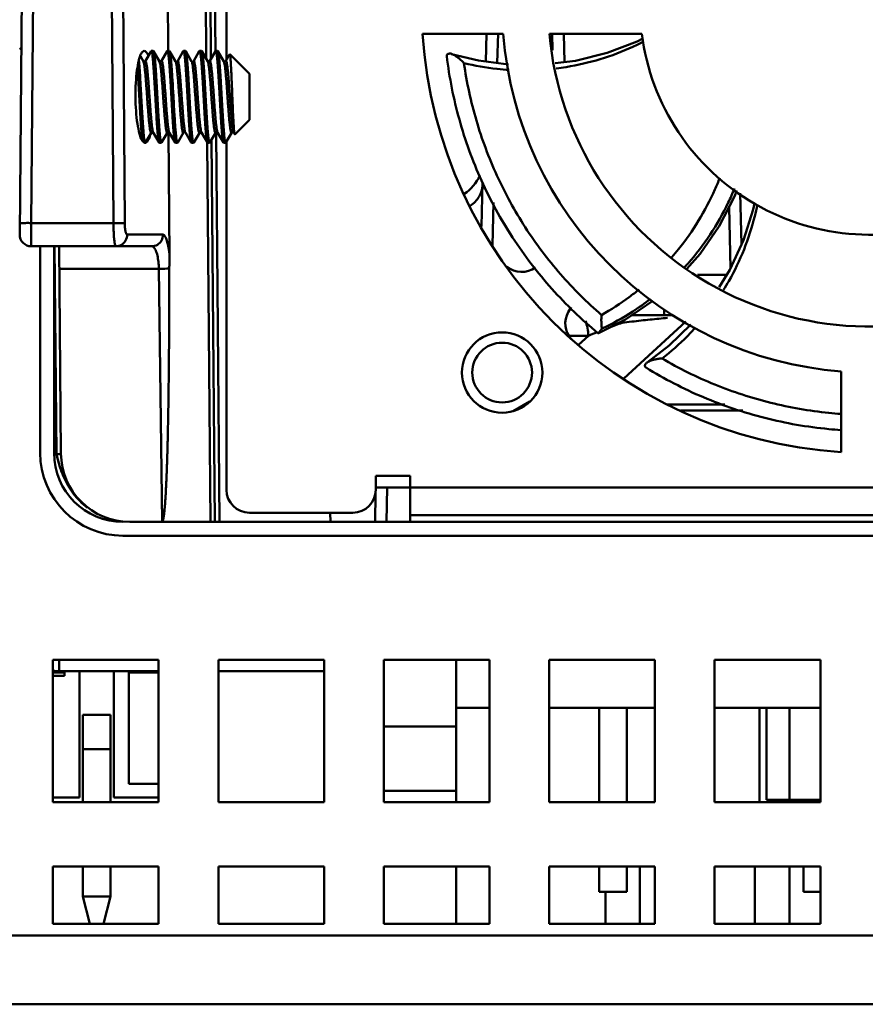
# Model space of a CAD drawing. Header units: millimetres. Extents: x -630 to -92, y 209 to 969.
# Tile 6 of 24: x -239 to -203, y 409 to 452. Entities that reach past the tile are written whole.
import ezdxf

# ---------------------------------------------------------------- set-up
doc = ezdxf.new("R2010")
doc.units = ezdxf.units.MM
doc.header["$LTSCALE"] = 32.67
doc.linetypes.add('AM_ISO08W050', pattern=[18, 12, -1.5, 3, -1.5])
doc.layers.add('AM_10', color=7, linetype='AM_ISO08W050', lineweight=50)

msp = doc.modelspace()

# ---------------------------------------------------------------- linework, layer by layer
at = {"layer": 'AM_10', "color": 7, "linetype": 'Continuous'}
for p, q in [((-239.133, 466.787), (-239.343, 442.787)), ((-238.633, 466.787), (-238.839, 443.291)), ((-235.264, 443.291), (-235.433, 466.787)), ((-234.774, 443.291), (-234.942, 466.787)), ((-232.947, 459.171), (-232.887, 450.782)), ((-230.826, 450.782), (-230.899, 459.083)), ((-231.223, 450.438), (-231.298, 459)), ((-231.023, 450.435), (-231.096, 458.783)), ((-230.347, 458.827), (-230.347, 450.393)), ((-221.807, 451.532), (-218.298, 451.532)), ((-219.058, 450.323), (-219.027, 451.532)), ((-218.56, 450.26), (-218.527, 451.538)), ((-216.291, 451.532), (-212.269, 451.532)), ((-216.168, 451.535), (-216.149, 450.815)), ((-215.668, 451.532), (-215.636, 450.297)), ((-233.961, 450.33), (-234.094, 450.559)), ((-233.627, 450.773), (-233.884, 450.33)), ((-233.627, 450.773), (-233.616, 450.782)), ((-233.616, 450.782), (-233.529, 450.782)), ((-233.518, 450.773), (-233.529, 450.782)), ((-233.261, 450.33), (-233.518, 450.773)), ((-232.927, 450.773), (-233.184, 450.33)), ((-232.927, 450.773), (-232.916, 450.782)), ((-232.916, 450.782), (-232.829, 450.782)), ((-232.818, 450.773), (-232.829, 450.782)), ((-232.561, 450.33), (-232.818, 450.773)), ((-232.227, 450.773), (-232.484, 450.33)), ((-232.227, 450.773), (-232.216, 450.782)), ((-232.216, 450.782), (-232.129, 450.782)), ((-232.118, 450.773), (-232.129, 450.782)), ((-231.861, 450.33), (-232.118, 450.773)), ((-231.527, 450.773), (-231.784, 450.33)), ((-231.527, 450.773), (-231.516, 450.782)), ((-231.516, 450.782), (-231.429, 450.782)), ((-231.418, 450.773), (-231.429, 450.782)), ((-231.161, 450.33), (-231.418, 450.773)), ((-230.827, 450.773), (-231.084, 450.33)), ((-230.827, 450.773), (-230.816, 450.782)), ((-230.816, 450.782), (-230.729, 450.782)), ((-230.729, 450.782), (-230.718, 450.773)), ((-230.461, 450.33), (-230.718, 450.773)), ((-230.208, 450.633), (-230.384, 450.33)), ((-230.201, 450.636), (-230.208, 450.633)), ((-229.347, 449.782), (-230.201, 450.636)), ((-229.347, 447.782), (-229.347, 449.782)), ((-229.347, 447.782), (-229.979, 447.151)), ((-233.868, 446.791), (-233.611, 447.234)), ((-233.535, 447.236), (-233.534, 447.234)), ((-233.534, 447.234), (-233.277, 446.791)), ((-233.168, 446.791), (-232.911, 447.234)), ((-232.862, 447.235), (-232.823, 441.848)), ((-232.835, 447.236), (-232.834, 447.234)), ((-232.834, 447.234), (-232.577, 446.791)), ((-232.468, 446.791), (-232.211, 447.234)), ((-232.135, 447.236), (-232.134, 447.234)), ((-232.134, 447.234), (-231.877, 446.791)), ((-231.768, 446.791), (-231.511, 447.234)), ((-231.435, 447.236), (-231.434, 447.234)), ((-231.434, 447.234), (-231.177, 446.791)), ((-231.068, 446.791), (-230.811, 447.234)), ((-230.647, 430.282), (-230.795, 447.235)), ((-230.734, 447.234), (-230.477, 446.791)), ((-230.368, 446.791), (-230.111, 447.234)), ((-230.034, 447.234), (-229.987, 447.154)), ((-229.979, 447.151), (-229.987, 447.154)), ((-233.277, 446.791), (-233.266, 446.782)), ((-233.266, 446.782), (-233.179, 446.782)), ((-233.168, 446.791), (-233.179, 446.782)), ((-232.577, 446.791), (-232.566, 446.782)), ((-232.566, 446.782), (-232.479, 446.782)), ((-232.468, 446.791), (-232.479, 446.782)), ((-231.877, 446.791), (-231.866, 446.782)), ((-231.866, 446.782), (-231.779, 446.782)), ((-231.768, 446.791), (-231.779, 446.782)), ((-231.047, 430.282), (-231.192, 446.817)), ((-231.177, 446.791), (-231.166, 446.782)), ((-231.166, 446.782), (-231.079, 446.782)), ((-231.068, 446.791), (-231.079, 446.782)), ((-230.847, 430.282), (-230.993, 446.921)), ((-230.466, 446.782), (-230.477, 446.791)), ((-230.466, 446.782), (-230.379, 446.782)), ((-230.379, 446.782), (-230.368, 446.791)), ((-230.347, 446.827), (-230.347, 431.682)), ((-219.246, 443.136), (-219.196, 445.052)), ((-207.986, 444.597), (-207.928, 442.359)), ((-218.768, 442.307), (-218.719, 444.18)), ((-208.47, 443.986), (-208.401, 441.334)), ((-235.264, 443.291), (-238.839, 443.291)), ((-233.11, 442.787), (-234.67, 442.787)), ((-233.6, 442.282), (-238.843, 442.282)), ((-238.452, 433.282), (-238.452, 442.282)), ((-237.852, 433.282), (-237.852, 442.282)), ((-237.75, 433.23), (-237.829, 442.28)), ((-237.55, 433.256), (-237.629, 442.282)), ((-233.287, 441.3), (-237.621, 441.3)), ((-233.151, 430.282), (-233.287, 441.3)), ((-209.842, 441.035), (-208.574, 441.035)), ((-215.347, 439.627), (-215.467, 439.419)), ((-211.302, 439.282), (-211.302, 439.544)), ((-210.35, 438.999), (-213.057, 436.525)), ((-212.711, 439.282), (-210.897, 439.282)), ((-214.158, 438.504), (-214.179, 438.501)), ((-215.44, 438.387), (-214.593, 438.387)), ((-214.593, 438.387), (-215.03, 437.987)), ((-203.597, 436.831), (-203.597, 433.322)), ((-217.867, 435.103), (-217.143, 435.521)), ((-208.654, 435.394), (-211.145, 435.394)), ((-207.873, 435.131), (-210.583, 435.131)), ((-223.846, 432.282), (-222.346, 432.282)), ((-223.846, 431.682), (-223.846, 432.282)), ((-222.346, 430.282), (-222.346, 432.282)), ((-223.847, 431.782), (-180.847, 431.782)), ((-223.347, 431.782), (-223.374, 430.282)), ((-223.852, 431.519), (-223.874, 430.282)), ((-229.347, 430.682), (-224.846, 430.682)), ((-225.828, 430.682), (-225.821, 430.282)), ((-222.346, 430.582), (-182.347, 430.582)), ((-234.55, 430.282), (-163.656, 430.282)), ((-234.852, 429.682), (-163.695, 429.682)), ((-233.297, 424.282), (-237.897, 424.282)), ((-237.897, 424.282), (-237.897, 418.082)), ((-237.623, 423.782), (-237.623, 424.273)), ((-233.297, 418.082), (-233.297, 424.282)), ((-226.097, 424.282), (-230.697, 424.282)), ((-230.697, 424.282), (-230.697, 418.082)), ((-226.097, 418.082), (-226.097, 424.282)), ((-218.897, 424.282), (-223.497, 424.282)), ((-223.497, 424.282), (-223.497, 418.082)), ((-220.347, 418.082), (-220.347, 424.282)), ((-218.897, 418.082), (-218.897, 424.282)), ((-211.697, 424.282), (-216.297, 424.282)), ((-216.297, 424.282), (-216.297, 418.082)), ((-211.697, 418.082), (-211.697, 424.282)), ((-204.497, 424.282), (-209.097, 424.282)), ((-209.097, 424.282), (-209.097, 418.082)), ((-204.497, 418.082), (-204.497, 424.282)), ((-237.897, 423.722), (-237.397, 423.722)), ((-237.397, 423.582), (-237.897, 423.582)), ((-233.297, 423.782), (-237.623, 423.782)), ((-237.397, 423.782), (-237.397, 423.582)), ((-236.747, 418.282), (-236.747, 423.782)), ((-235.247, 418.282), (-235.247, 423.782)), ((-234.597, 418.882), (-234.597, 423.782)), ((-234.597, 423.722), (-233.297, 423.722)), ((-226.097, 423.782), (-230.697, 423.782)), ((-235.397, 421.882), (-236.597, 421.882)), ((-236.597, 418.082), (-236.597, 421.882)), ((-235.397, 421.882), (-235.397, 418.082)), ((-218.897, 422.182), (-220.347, 422.182)), ((-211.697, 422.182), (-216.297, 422.182)), ((-214.122, 422.182), (-214.122, 418.082)), ((-212.922, 422.182), (-212.922, 418.082)), ((-204.497, 422.182), (-209.097, 422.182)), ((-207.147, 422.182), (-207.147, 418.082)), ((-206.847, 422.182), (-206.847, 418.182)), ((-205.847, 422.182), (-205.847, 418.182)), ((-223.497, 421.382), (-220.347, 421.382)), ((-235.397, 420.382), (-236.597, 420.382)), ((-233.297, 418.882), (-234.597, 418.882)), ((-220.347, 418.582), (-223.497, 418.582)), ((-237.897, 418.282), (-236.747, 418.282)), ((-233.297, 418.082), (-237.897, 418.082)), ((-235.247, 418.282), (-233.297, 418.282)), ((-226.097, 418.082), (-230.697, 418.082)), ((-218.897, 418.082), (-223.497, 418.082)), ((-211.697, 418.082), (-216.297, 418.082)), ((-204.497, 418.082), (-209.097, 418.082)), ((-204.497, 418.182), (-206.847, 418.182)), ((-205.232, 418.182), (-205.232, 418.082)), ((-237.897, 415.282), (-233.297, 415.282)), ((-237.897, 415.282), (-237.897, 412.782)), ((-236.597, 415.282), (-236.597, 413.982)), ((-235.397, 413.982), (-235.397, 415.282)), ((-233.297, 412.782), (-233.297, 415.282)), ((-230.697, 415.282), (-226.097, 415.282)), ((-230.697, 415.282), (-230.697, 412.782)), ((-226.097, 412.782), (-226.097, 415.282)), ((-223.497, 415.282), (-218.897, 415.282)), ((-223.497, 415.282), (-223.497, 412.782)), ((-220.347, 412.782), (-220.347, 415.282)), ((-218.897, 412.782), (-218.897, 415.282)), ((-216.297, 415.282), (-211.697, 415.282)), ((-216.297, 415.282), (-216.297, 412.782)), ((-214.122, 415.282), (-214.122, 414.182)), ((-212.922, 415.282), (-212.922, 414.182)), ((-212.347, 415.282), (-212.347, 412.782)), ((-211.697, 412.782), (-211.697, 415.282)), ((-209.097, 415.282), (-204.497, 415.282)), ((-209.097, 415.282), (-209.097, 412.782)), ((-207.347, 412.782), (-207.347, 415.282)), ((-205.847, 415.282), (-205.847, 412.782)), ((-205.232, 415.282), (-205.232, 414.182)), ((-204.497, 412.782), (-204.497, 415.282)), ((-212.922, 414.182), (-214.122, 414.182)), ((-213.847, 412.782), (-213.847, 414.182)), ((-204.497, 414.182), (-205.232, 414.182)), ((-235.397, 413.982), (-236.597, 413.982)), ((-236.297, 412.782), (-236.597, 413.982)), ((-235.697, 412.782), (-235.397, 413.982)), ((-237.897, 412.782), (-233.297, 412.782)), ((-230.697, 412.782), (-226.097, 412.782)), ((-223.497, 412.782), (-218.897, 412.782)), ((-216.297, 412.782), (-211.697, 412.782)), ((-209.097, 412.782), (-204.497, 412.782)), ((-162.016, 412.282), (-312.847, 412.282)), ((-157.847, 409.282), (-312.847, 409.282))]:
    msp.add_line(p, q, dxfattribs=at)
for points in [[(-212.217, 451.323), (-212.465, 451.193), (-213.777, 450.694), (-215.153, 450.355), (-216.037, 450.249)], [(-218.074, 450.2), (-219.377, 450.362), (-220.548, 450.65)], [(-233.884, 450.33), (-233.888, 450.326), (-233.91, 450.313), (-233.943, 450.316), (-233.959, 450.328), (-233.96, 450.33)], [(-233.184, 450.33), (-233.188, 450.326), (-233.21, 450.313), (-233.243, 450.316), (-233.259, 450.328), (-233.26, 450.33)], [(-232.484, 450.33), (-232.488, 450.326), (-232.51, 450.313), (-232.543, 450.316), (-232.559, 450.328), (-232.56, 450.33)], [(-231.784, 450.33), (-231.788, 450.326), (-231.81, 450.313), (-231.843, 450.316), (-231.859, 450.328), (-231.86, 450.33)], [(-231.084, 450.33), (-231.087, 450.327), (-231.105, 450.315), (-231.139, 450.315), (-231.159, 450.328), (-231.16, 450.329)], [(-230.44, 450.315), (-230.459, 450.327), (-230.46, 450.329)], [(-230.384, 450.33), (-230.387, 450.327), (-230.407, 450.314), (-230.44, 450.315)], [(-233.611, 447.234), (-233.609, 447.236), (-233.593, 447.248), (-233.56, 447.251), (-233.538, 447.239), (-233.535, 447.236)], [(-232.911, 447.234), (-232.909, 447.236), (-232.893, 447.248), (-232.86, 447.251)], [(-232.86, 447.251), (-232.838, 447.239), (-232.835, 447.236)], [(-232.211, 447.234), (-232.209, 447.236), (-232.193, 447.248), (-232.16, 447.251)], [(-232.16, 447.251), (-232.138, 447.239), (-232.135, 447.236)], [(-231.511, 447.234), (-231.509, 447.236), (-231.493, 447.248), (-231.46, 447.251)], [(-231.46, 447.251), (-231.438, 447.239), (-231.435, 447.236)], [(-230.811, 447.235), (-230.808, 447.238), (-230.786, 447.251), (-230.752, 447.248), (-230.735, 447.236), (-230.734, 447.234)], [(-230.111, 447.234), (-230.108, 447.237), (-230.092, 447.248), (-230.06, 447.251), (-230.037, 447.238), (-230.034, 447.235)], [(-210.308, 441.304), (-209.728, 441.956), (-208.9, 443.159), (-208.232, 444.445), (-208.133, 444.705)], [(-207.366, 444.136), (-207.415, 443.882), (-207.843, 442.544), (-208.436, 441.258), (-208.907, 440.495)], [(-214.158, 438.504), (-212.982, 439.099), (-211.792, 439.904), (-211.791, 439.904)], [(-210.136, 438.877), (-211.075, 437.96), (-212.03, 437.224)]]:
    msp.add_lwpolyline(points, dxfattribs=at)
for radius in [1.75, 1.3]:
    msp.add_circle((-218.347, 436.782), radius, dxfattribs=at)
for centre, radius, start, end in [((-202.347, 452.782), 19.5, 183.6753, 266.3247), ((-202.347, 452.782), 16, 184.4808, 265.5192), ((-202.347, 452.782), 14, 185.1225, 294.8775), ((-202.347, 452.782), 10, 187.1808, 292.8192), ((-239.147, 450.982), 0.2, 198, 230.8014), ((-220.97, 446.082), 1.8, 302.6259, 336.2105), ((-238.843, 442.782), 0.5, 179.5, 270), ((-217.498, 442.161), 1, 230.1702, 307.0905), ((-214.601, 438.919), 1, 150, 222.7319), ((-234.852, 433.282), 3.6, 180, 270), ((-234.852, 433.282), 3, 180, 270), ((-234.55, 433.282), 3, 180.5, 270), ((-229.347, 431.682), 1, 180, 270), ((-224.846, 431.682), 1, 270, 0), ((-237.623, 425.782), 2, 262.0028, 270)]:
    msp.add_arc(centre, radius, start, end, dxfattribs=at)
for points, start_tangent, end_tangent in [([(-215.993, 450.022), (-215.562, 450.083), (-214.074, 450.427), (-212.655, 450.962), (-212.18, 451.193)], (0.992572, 0.12166), (0.888959, 0.457988)), ([(-234.154, 450.403), (-234.108, 450.565)], (0.21831, 0.97588), (0.36389, 0.931442)), ([(-234.108, 450.565), (-234.047, 450.682)], (0.36389, 0.931442), (0.559271, 0.828985)), ([(-234.047, 450.682), (-233.923, 450.782)], (0.559271, 0.828985), (0.999999, 0.001213)), ([(-233.923, 450.782), (-233.798, 450.683)], (0.999999, 0.001213), (0.570683, -0.821171)), ([(-233.798, 450.683), (-233.735, 450.568)], (0.570683, -0.821171), (0.381587, -0.924333)), ([(-233.616, 450.782), (-233.615, 450.782)], (1, 0), (0.997262, -0.073951)), ([(-233.615, 450.782), (-233.599, 450.758), (-233.581, 450.684), (-233.563, 450.562), (-233.546, 450.398), (-233.529, 450.196)], (0.997262, -0.073951), (0.078534, -0.996911)), ([(-233.18, 446.782), (-233.198, 446.812), (-233.217, 446.902), (-233.237, 447.048), (-233.256, 447.246), (-233.276, 447.494), (-233.295, 447.784), (-233.315, 448.102), (-233.334, 448.437), (-233.354, 448.782), (-233.373, 449.128), (-233.392, 449.463), (-233.412, 449.78), (-233.432, 450.07), (-233.451, 450.318), (-233.47, 450.516), (-233.49, 450.662), (-233.509, 450.752), (-233.516, 450.774)], (-0.995398, 0.095825), (-0.491771, 0.870725)), ([(-232.916, 450.782), (-232.897, 450.752), (-232.877, 450.662), (-232.858, 450.516), (-232.839, 450.318), (-232.819, 450.07), (-232.799, 449.78), (-232.78, 449.463), (-232.76, 449.128), (-232.741, 448.782), (-232.722, 448.437), (-232.702, 448.102), (-232.683, 447.784), (-232.663, 447.494), (-232.644, 447.246), (-232.624, 447.048), (-232.605, 446.902), (-232.585, 446.812), (-232.578, 446.791)], (1, 0), (0.49178, -0.870719)), ([(-232.48, 446.782), (-232.498, 446.812), (-232.518, 446.904), (-232.537, 447.053), (-232.556, 447.251), (-232.576, 447.495), (-232.595, 447.781), (-232.615, 448.095), (-232.634, 448.43), (-232.653, 448.78), (-232.673, 449.131), (-232.692, 449.465), (-232.712, 449.779), (-232.731, 450.066), (-232.751, 450.314), (-232.77, 450.512), (-232.79, 450.661), (-232.809, 450.752), (-232.816, 450.774)], (-0.99538, 0.096012), (-0.491639, 0.870799)), ([(-232.216, 450.782), (-232.197, 450.752), (-232.177, 450.661), (-232.158, 450.512), (-232.138, 450.314), (-232.119, 450.066), (-232.099, 449.779), (-232.08, 449.465), (-232.061, 449.131), (-232.041, 448.78), (-232.021, 448.43), (-232.002, 448.095), (-231.983, 447.781), (-231.963, 447.495), (-231.944, 447.251), (-231.925, 447.053), (-231.905, 446.904), (-231.885, 446.812), (-231.878, 446.791)], (1, 0), (0.492195, -0.870485)), ([(-231.78, 446.782), (-231.798, 446.813), (-231.818, 446.904), (-231.837, 447.053), (-231.857, 447.252), (-231.876, 447.499), (-231.895, 447.786), (-231.915, 448.099), (-231.934, 448.434), (-231.954, 448.785), (-231.973, 449.135), (-231.993, 449.47), (-232.012, 449.784), (-232.031, 450.069), (-232.051, 450.313), (-232.07, 450.511), (-232.09, 450.66), (-232.109, 450.752), (-232.116, 450.774)], (-0.995377, 0.096044), (-0.492272, 0.870441)), ([(-231.516, 450.782), (-231.497, 450.752), (-231.477, 450.66), (-231.457, 450.511), (-231.438, 450.313), (-231.419, 450.069), (-231.4, 449.784), (-231.38, 449.47), (-231.361, 449.135), (-231.341, 448.785), (-231.322, 448.434), (-231.302, 448.099), (-231.283, 447.786), (-231.263, 447.499), (-231.244, 447.252), (-231.225, 447.053), (-231.205, 446.904), (-231.185, 446.813), (-231.178, 446.791)], (1, 0), (0.492252, -0.870453)), ([(-231.08, 446.782), (-231.098, 446.812), (-231.117, 446.902), (-231.137, 447.048), (-231.156, 447.246), (-231.176, 447.494), (-231.195, 447.784), (-231.215, 448.102), (-231.234, 448.437), (-231.254, 448.783), (-231.273, 449.128), (-231.292, 449.463), (-231.312, 449.781), (-231.332, 450.07), (-231.351, 450.318), (-231.37, 450.516), (-231.39, 450.662), (-231.409, 450.752), (-231.416, 450.774)], (-0.995396, 0.095843), (-0.491738, 0.870743)), ([(-230.815, 450.782), (-230.816, 450.782)], (-0.995292, 0.096922), (-1, 0)), ([(-230.476, 446.792), (-230.484, 446.808), (-230.504, 446.894), (-230.523, 447.038), (-230.543, 447.236), (-230.562, 447.481), (-230.582, 447.766), (-230.601, 448.082), (-230.621, 448.419), (-230.64, 448.768), (-230.66, 449.117), (-230.679, 449.456), (-230.699, 449.774), (-230.718, 450.062), (-230.738, 450.31), (-230.757, 450.512), (-230.777, 450.661), (-230.797, 450.752), (-230.815, 450.782)], (-0.54917, 0.835711), (-0.995292, 0.096922)), ([(-230.716, 450.774), (-230.71, 450.753), (-230.69, 450.666), (-230.671, 450.524), (-230.652, 450.332), (-230.633, 450.094), (-230.614, 449.818), (-230.595, 449.511), (-230.576, 449.183), (-230.557, 448.844), (-230.538, 448.502), (-230.519, 448.169), (-230.5, 447.854), (-230.481, 447.566), (-230.462, 447.313), (-230.443, 447.104), (-230.424, 446.943), (-230.405, 446.836), (-230.385, 446.786), (-230.38, 446.787)], (0.487806, -0.872952), (0.962492, 0.271309)), ([(-229.992, 447.166), (-230.005, 447.238), (-230.018, 447.365), (-230.031, 447.543), (-230.045, 447.771), (-230.058, 448.038), (-230.071, 448.33), (-230.084, 448.643), (-230.097, 448.968), (-230.11, 449.288), (-230.123, 449.593), (-230.136, 449.874), (-230.149, 450.122), (-230.162, 450.329), (-230.175, 450.488), (-230.188, 450.592), (-230.2, 450.635)], (-0.361516, 0.932366), (-0.698009, 0.716089)), ([(-220.758, 450.598), (-220.74, 450.629), (-220.711, 450.651), (-220.671, 450.664), (-220.617, 450.665), (-220.549, 450.651), (-220.548, 450.65)], (0.326348, 0.94525), (0.956319, -0.292324)), ([(-220.758, 450.553), (-220.758, 450.569), (-220.758, 450.583), (-220.758, 450.598)], (-0.015132, 0.999886), (0.029542, 0.999564)), ([(-214.179, 438.501), (-216.179, 440.428), (-217.889, 442.663), (-219.246, 445.142), (-220.21, 447.798), (-220.758, 450.553)], (-0.77007, 0.63796), (-0.120057, 0.992767)), ([(-220.548, 450.65), (-220.467, 450.619), (-220.372, 450.566), (-220.262, 450.489), (-220.14, 450.385), (-220.011, 450.254)], (0.956319, -0.292324), (0.668702, -0.743531)), ([(-234.305, 448.782), (-234.291, 449.394), (-234.241, 449.948), (-234.162, 450.368)], (-0.008899, 0.99996), (0.214245, 0.97678)), ([(-234.219, 450.064), (-234.199, 449.78), (-234.18, 449.465), (-234.161, 449.131), (-234.142, 448.791)], (0.072218, -0.997389), (0.055615, -0.998452)), ([(-234.162, 450.368), (-234.157, 450.393), (-234.154, 450.403)], (0.214245, 0.97678), (0.21831, 0.97588)), ([(-234.141, 450.196), (-234.157, 450.388)], (-0.078534, 0.996911), (-0.093018, 0.995664)), ([(-233.935, 447.033), (-233.954, 447.219), (-233.972, 447.45), (-233.991, 447.721), (-234.01, 448.019), (-234.029, 448.336), (-234.047, 448.671), (-234.066, 449.01), (-234.085, 449.34), (-234.104, 449.652), (-234.122, 449.941), (-234.141, 450.196)], (-0.111873, 0.993723), (-0.078534, 0.996911)), ([(-233.959, 450.331), (-233.95, 450.305), (-233.929, 450.215), (-233.908, 450.073), (-233.887, 449.885)], (0.459735, -0.888056), (0.100514, -0.994936)), ([(-233.883, 450.329), (-233.867, 450.341), (-233.846, 450.305), (-233.825, 450.215), (-233.804, 450.073), (-233.783, 449.885)], (0.610008, 0.792395), (0.100514, -0.994936)), ([(-233.529, 450.196), (-233.51, 449.941), (-233.491, 449.652), (-233.473, 449.34), (-233.454, 449.01), (-233.435, 448.671), (-233.416, 448.336), (-233.397, 448.019), (-233.379, 447.721), (-233.36, 447.45), (-233.341, 447.219), (-233.323, 447.033), (-233.304, 446.895), (-233.285, 446.81), (-233.278, 446.791)], (0.078534, -0.996911), (0.48325, -0.875483)), ([(-233.261, 450.33), (-233.253, 450.313), (-233.232, 450.229), (-233.211, 450.093), (-233.189, 449.91), (-233.168, 449.687), (-233.147, 449.431), (-233.126, 449.152), (-233.105, 448.86), (-233.084, 448.565), (-233.063, 448.278), (-233.041, 448.008), (-233.02, 447.767), (-232.999, 447.562), (-232.978, 447.401), (-232.957, 447.289), (-232.936, 447.231), (-232.915, 447.228), (-232.908, 447.232)], (0.502871, -0.864362), (0.78648, 0.617616)), ([(-233.183, 450.33), (-233.17, 450.342), (-233.149, 450.313), (-233.128, 450.229), (-233.107, 450.093), (-233.085, 449.91), (-233.064, 449.687), (-233.043, 449.431), (-233.022, 449.152), (-233.001, 448.86), (-232.98, 448.565), (-232.959, 448.278), (-232.938, 448.008), (-232.916, 447.767), (-232.895, 447.562), (-232.874, 447.401), (-232.853, 447.289), (-232.837, 447.234)], (0.522753, 0.852484), (0.783097, -0.621899)), ([(-232.562, 450.329), (-232.555, 450.319), (-232.534, 450.242), (-232.513, 450.112), (-232.492, 449.935), (-232.471, 449.716), (-232.45, 449.464), (-232.429, 449.188), (-232.407, 448.896), (-232.386, 448.601), (-232.365, 448.312), (-232.344, 448.04), (-232.323, 447.795), (-232.302, 447.585), (-232.281, 447.418), (-232.26, 447.3), (-232.238, 447.235), (-232.217, 447.226), (-232.207, 447.232)], (0.582544, -0.812799), (0.568751, 0.82251)), ([(-232.485, 450.33), (-232.473, 450.341), (-232.451, 450.319), (-232.43, 450.242), (-232.409, 450.112), (-232.388, 449.935), (-232.367, 449.716), (-232.346, 449.464), (-232.325, 449.188), (-232.304, 448.896), (-232.282, 448.601), (-232.261, 448.312), (-232.24, 448.04), (-232.219, 447.795), (-232.198, 447.585), (-232.177, 447.418), (-232.156, 447.3), (-232.135, 447.236)], (0.467209, 0.884147), (0.746349, -0.665555)), ([(-231.861, 450.329), (-231.858, 450.325), (-231.837, 450.254), (-231.816, 450.131), (-231.795, 449.959), (-231.773, 449.745), (-231.752, 449.497), (-231.731, 449.222), (-231.71, 448.932), (-231.689, 448.637), (-231.668, 448.347), (-231.647, 448.072), (-231.626, 447.823), (-231.604, 447.609), (-231.583, 447.436), (-231.562, 447.312), (-231.541, 447.24), (-231.52, 447.224), (-231.508, 447.233)], (0.683705, -0.729759), (0.462837, 0.886444)), ([(-231.786, 450.331), (-231.775, 450.34), (-231.754, 450.325), (-231.733, 450.254), (-231.712, 450.131), (-231.691, 449.959), (-231.67, 449.745), (-231.648, 449.497), (-231.627, 449.222), (-231.606, 448.932), (-231.585, 448.637), (-231.564, 448.347), (-231.543, 448.072), (-231.522, 447.823), (-231.5, 447.609), (-231.479, 447.436), (-231.458, 447.312), (-231.437, 447.24)], (0.468497, 0.883465), (0.611348, -0.791362)), ([(-231.159, 450.331), (-231.142, 450.276), (-231.121, 450.166), (-231.1, 450.008), (-231.079, 449.806), (-231.058, 449.568), (-231.037, 449.303), (-231.016, 449.019), (-230.995, 448.727), (-230.974, 448.437), (-230.953, 448.159), (-230.933, 447.903), (-230.912, 447.678), (-230.891, 447.491), (-230.87, 447.351), (-230.849, 447.26), (-230.828, 447.223), (-230.812, 447.235)], (0.818353, -0.574715), (0.636142, 0.771572)), ([(-231.086, 450.333), (-231.08, 450.336), (-231.059, 450.333), (-231.038, 450.276), (-231.017, 450.165), (-230.996, 450.006), (-230.975, 449.804), (-230.954, 449.566), (-230.933, 449.3), (-230.912, 449.016), (-230.891, 448.724), (-230.87, 448.434), (-230.849, 448.156), (-230.828, 447.9), (-230.807, 447.675), (-230.786, 447.489), (-230.766, 447.349), (-230.745, 447.259), (-230.735, 447.234)], (0.762884, 0.646535), (0.457784, -0.889063)), ([(-230.46, 450.33), (-230.451, 450.308)], (0.465746, -0.884918), (0.318133, -0.948046)), ([(-230.451, 450.308), (-230.43, 450.221), (-230.409, 450.083), (-230.388, 449.9), (-230.367, 449.677), (-230.346, 449.423), (-230.326, 449.146), (-230.305, 448.856), (-230.284, 448.564), (-230.263, 448.28), (-230.242, 448.013), (-230.221, 447.773), (-230.2, 447.569), (-230.179, 447.407), (-230.158, 447.294), (-230.137, 447.233), (-230.116, 447.227), (-230.107, 447.232)], (0.318133, -0.948046), (0.658328, 0.752731)), ([(-230.383, 450.329), (-230.368, 450.341), (-230.347, 450.307), (-230.326, 450.218), (-230.305, 450.079), (-230.284, 449.895), (-230.263, 449.671), (-230.242, 449.416), (-230.221, 449.138), (-230.2, 448.848), (-230.179, 448.556), (-230.158, 448.272), (-230.137, 448.005), (-230.116, 447.766), (-230.095, 447.563), (-230.074, 447.403), (-230.053, 447.291), (-230.035, 447.233)], (0.602903, 0.797814), (0.811088, -0.584924)), ([(-220.011, 450.254), (-219.469, 447.757), (-218.572, 445.355), (-217.34, 443.106), (-215.806, 441.065), (-214.022, 439.288)], (0.141639, -0.989918), (0.756304, -0.654221)), ([(-220.011, 450.254), (-218.566, 450), (-218.039, 449.957)], (0.970918, -0.239413), (0.998264, -0.058893)), ([(-233.887, 449.885), (-233.866, 449.657), (-233.845, 449.398), (-233.823, 449.117), (-233.802, 448.824), (-233.781, 448.529), (-233.76, 448.243), (-233.739, 447.977), (-233.718, 447.74), (-233.697, 447.54), (-233.675, 447.384), (-233.654, 447.279), (-233.633, 447.228), (-233.612, 447.232), (-233.61, 447.233)], (0.100514, -0.994936), (0.817617, 0.575763)), ([(-233.783, 449.885), (-233.762, 449.657), (-233.741, 449.398), (-233.719, 449.117), (-233.698, 448.824), (-233.677, 448.529), (-233.656, 448.243), (-233.635, 447.977), (-233.614, 447.74), (-233.593, 447.54), (-233.572, 447.384), (-233.55, 447.279), (-233.537, 447.232)], (0.100514, -0.994936), (0.734986, -0.678082)), ([(-233.946, 446.807), (-234.013, 446.882), (-234.127, 447.17), (-234.22, 447.615), (-234.281, 448.17), (-234.305, 448.782)], (-0.785436, 0.618943), (-0.008899, 0.99996)), ([(-234.142, 448.791), (-234.141, 448.78)], (0.055615, -0.998452), (0.055614, -0.998452)), ([(-234.141, 448.78), (-234.121, 448.43), (-234.102, 448.095), (-234.083, 447.781), (-234.063, 447.495), (-234.044, 447.251), (-234.025, 447.053), (-234.005, 446.904), (-233.999, 446.87)], (0.055614, -0.998452), (0.204608, -0.978844)), ([(-233.661, 447.138), (-233.763, 446.883)], (-0.225192, -0.974314), (-0.559271, -0.828985)), ([(-233.654, 447.171), (-233.661, 447.138)], (-0.216834, -0.976208), (-0.225192, -0.974314)), ([(-232.837, 447.234), (-232.835, 447.233)], (0.783097, -0.621899), (0.824528, -0.565821)), ([(-232.135, 447.236), (-232.134, 447.235), (-232.134, 447.235)], (0.746349, -0.665555), (0.769491, -0.638658)), ([(-231.437, 447.24), (-231.433, 447.235)], (0.611348, -0.791362), (0.668472, -0.743738)), ([(-229.986, 447.154), (-229.992, 447.166)], (-0.525178, 0.850992), (-0.361516, 0.932366)), ([(-233.887, 446.782), (-233.946, 446.807)], (-0.999999, -0.001213), (-0.785436, 0.618943)), ([(-233.88, 446.782), (-233.897, 446.81), (-233.916, 446.895), (-233.935, 447.033)], (-0.995994, 0.089421), (-0.111873, 0.993723)), ([(-233.879, 446.782), (-233.88, 446.782)], (-1, 0), (-0.995994, 0.089421)), ([(-233.854, 446.791), (-233.868, 446.785)], (-0.899715, -0.436479), (-0.958735, -0.2843)), ([(-233.763, 446.883), (-233.854, 446.791)], (-0.559271, -0.828985), (-0.899715, -0.436479)), ([(-233.179, 446.782), (-233.18, 446.782)], (-1, 0), (-0.995398, 0.095825)), ([(-232.479, 446.782), (-232.48, 446.782)], (-1, 0), (-0.99538, 0.096012)), ([(-231.779, 446.782), (-231.78, 446.782)], (-1, 0), (-0.995377, 0.096044)), ([(-231.079, 446.782), (-231.08, 446.782)], (-1, 0), (-0.995396, 0.095843)), ([(-219.761, 444.029), (-219.738, 444.044), (-219.346, 444.444), (-219.2, 444.922)], (0.835773, 0.549075), (0.026177, 0.999657)), ([(-208.872, 445.262), (-209.087, 444.751), (-209.799, 443.396), (-210.669, 442.149), (-210.959, 441.8)], (-0.366364, -0.930472), (-0.652507, -0.757783)), ([(-210.411, 441.36), (-210.267, 441.521), (-209.298, 442.79), (-208.505, 444.184), (-208.235, 444.789)], (0.672469, 0.740126), (0.381188, 0.924498)), ([(-208.707, 440.379), (-208.478, 440.768), (-207.819, 442.146), (-207.353, 443.589), (-207.242, 444.081)], (0.524914, 0.851155), (0.198224, 0.980157)), ([(-238.839, 443.291), (-239.089, 443.293), (-239.272, 443.293), (-239.339, 443.291)], (-0.999962, 0.008726), (-0.008727, -0.999962)), ([(-238.839, 443.291), (-238.839, 443.168), (-238.84, 443.051), (-238.84, 442.935), (-238.841, 442.819), (-238.841, 442.705), (-238.842, 442.595), (-238.842, 442.493), (-238.842, 442.405), (-238.843, 442.338), (-238.843, 442.296), (-238.843, 442.282)], (-0.004363, -0.99999), (-0.004364, -0.99999)), ([(-235.264, 443.291), (-235.043, 443.292), (-234.868, 443.292), (-234.774, 443.291)], (0.999974, 0.007154), (0.999336, -0.036442)), ([(-235.16, 442.282), (-235.172, 442.29), (-235.184, 442.311), (-235.196, 442.347), (-235.208, 442.4), (-235.219, 442.471), (-235.231, 442.563), (-235.241, 442.677), (-235.251, 442.813), (-235.258, 442.964), (-235.262, 443.126), (-235.264, 443.291)], (-1, 0.000054), (-0.003574, 0.999994)), ([(-234.67, 442.787), (-234.682, 442.79), (-234.694, 442.801), (-234.705, 442.819), (-234.717, 442.845), (-234.729, 442.881), (-234.74, 442.927), (-234.751, 442.984), (-234.76, 443.052), (-234.768, 443.128), (-234.772, 443.209), (-234.774, 443.291)], (-1, 0.000065), (-0.007156, 0.999974)), ([(-235.16, 442.282), (-234.914, 442.35), (-234.734, 442.535), (-234.67, 442.787)], (1, 0), (-0.008557, 0.999963)), ([(-233.6, 442.282), (-233.354, 442.35), (-233.174, 442.535), (-233.11, 442.787)], (1, 0), (-0.008557, 0.999963)), ([(-232.823, 441.848), (-232.871, 442.226), (-232.939, 442.526), (-233.021, 442.72), (-233.11, 442.787)], (-0.089401, 0.995996), (-1, -0.000462)), ([(-233.287, 441.3), (-233.307, 441.601), (-233.353, 441.874), (-233.421, 442.092), (-233.507, 442.233), (-233.6, 442.282)], (-0.018498, 0.999829), (-1, -0.000088)), ([(-232.823, 441.848), (-232.828, 441.585), (-232.834, 441.31)], (0.007399, -0.999973), (0.00014, -1)), ([(-232.834, 441.31), (-232.944, 441.306), (-233.102, 441.303), (-233.287, 441.3)], (-0.998761, -0.049755), (-0.999923, -0.012386)), ([(-232.834, 441.31), (-232.834, 440.482), (-232.836, 439.715), (-232.839, 439.004), (-232.842, 438.345), (-232.847, 437.734), (-232.851, 437.167), (-232.857, 436.642), (-232.863, 436.155), (-232.869, 435.704), (-232.875, 435.286), (-232.882, 434.898), (-232.889, 434.538), (-232.896, 434.204), (-232.903, 433.895), (-232.91, 433.608), (-232.917, 433.342), (-232.924, 433.095), (-232.931, 432.867), (-232.939, 432.655), (-232.946, 432.458), (-232.953, 432.276), (-232.96, 432.107), (-232.967, 431.95), (-232.974, 431.805), (-232.981, 431.67), (-232.987, 431.545), (-232.994, 431.429), (-233.001, 431.321), (-233.007, 431.222), (-233.014, 431.13), (-233.02, 431.044), (-233.026, 430.965), (-233.033, 430.892), (-233.039, 430.824), (-233.045, 430.761), (-233.051, 430.703), (-233.058, 430.649), (-233.064, 430.599), (-233.07, 430.553), (-233.076, 430.51), (-233.083, 430.471), (-233.089, 430.434), (-233.096, 430.401), (-233.104, 430.37), (-233.112, 430.342), (-233.121, 430.317), (-233.132, 430.295), (-233.151, 430.282)], (0.000177, -1), (-0.930284, -0.366839)), ([(-212.39, 440.4), (-212.819, 440.065), (-214.022, 439.288)], (-0.772961, -0.634454), (-0.874398, -0.485209)), ([(-214.007, 438.696), (-212.658, 439.442), (-211.896, 439.984)], (0.907594, 0.41985), (0.790192, 0.61286)), ([(-214.719, 439.037), (-214.593, 438.387)], (0.332785, -0.943003), (0.04534, -0.998972)), ([(-214.022, 439.288), (-214.03, 439.095), (-214.025, 438.894), (-214.007, 438.696)], (-0.070867, -0.997486), (0.133529, -0.991045)), ([(-213.699, 438.737), (-213.127, 438.949)], (0.935387, 0.353626), (0.940709, 0.339216)), ([(-213.248, 438.963), (-213.205, 438.954), (-213.127, 438.949)], (0.972601, -0.23248), (0.999818, 0.019096)), ([(-213.15, 439.014), (-213.127, 438.949)], (0.39362, -0.919273), (0.281775, -0.959481)), ([(-213.127, 438.949), (-212.709, 439), (-212.303, 439.047), (-211.907, 439.089), (-211.521, 439.127)], (0.991901, 0.127012), (0.995663, 0.093034)), ([(-211.521, 439.127), (-211.145, 439.161)], (0.995663, 0.093034), (0.996506, 0.083521)), ([(-214.593, 438.387), (-214.216, 438.538)], (0.926073, 0.377344), (0.930165, 0.367143)), ([(-214.007, 438.696), (-214.078, 438.592), (-214.134, 438.521), (-214.158, 438.504)], (-0.582299, -0.812974), (-0.914062, -0.405575)), ([(-211.385, 437.396), (-210.286, 438.368), (-209.925, 438.751)], (0.792523, 0.609842), (0.668642, 0.743584)), ([(-212.12, 437.027), (-212.133, 437.06), (-212.133, 437.097), (-212.118, 437.136), (-212.085, 437.179), (-212.031, 437.223), (-212.03, 437.224)], (-0.535572, 0.84449), (0.824789, 0.56544)), ([(-212.03, 437.224), (-211.955, 437.267), (-211.854, 437.309), (-211.726, 437.347), (-211.569, 437.377), (-211.385, 437.396)], (0.824789, 0.56544), (0.998243, 0.059255)), ([(-211.385, 437.396), (-209.096, 436.263), (-206.658, 435.467), (-204.132, 435.028), (-203.599, 434.983)], (0.862273, -0.506444), (0.997544, -0.070041)), ([(-212.085, 436.999), (-212.097, 437.008), (-212.109, 437.018), (-212.12, 437.027)], (-0.791204, 0.611553), (-0.763087, 0.646296)), ([(-203.6, 434.28), (-204.128, 434.323), (-206.912, 434.808), (-209.589, 435.709), (-212.085, 436.999)], (-0.997725, 0.067411), (-0.851043, 0.525095)), ([(-237.55, 433.256), (-237.557, 433.243), (-237.577, 433.233), (-237.609, 433.227), (-237.65, 433.224), (-237.698, 433.225), (-237.75, 433.23)], (0.008318, -0.999965), (-0.992152, 0.125038)), ([(-237.742, 433.2), (-237.75, 433.23)], (-0.250858, 0.968024), (-0.249891, 0.968274)), ([(-236.394, 430.899), (-236.733, 431.196), (-237.233, 431.849), (-237.554, 432.556), (-237.742, 433.2)], (-0.798138, 0.602474), (-0.250858, 0.968024))]:
    msp.add_spline(points, degree=3, dxfattribs=dict(at, start_tangent=start_tangent, end_tangent=end_tangent))

doc.saveas('drawing.dxf')
